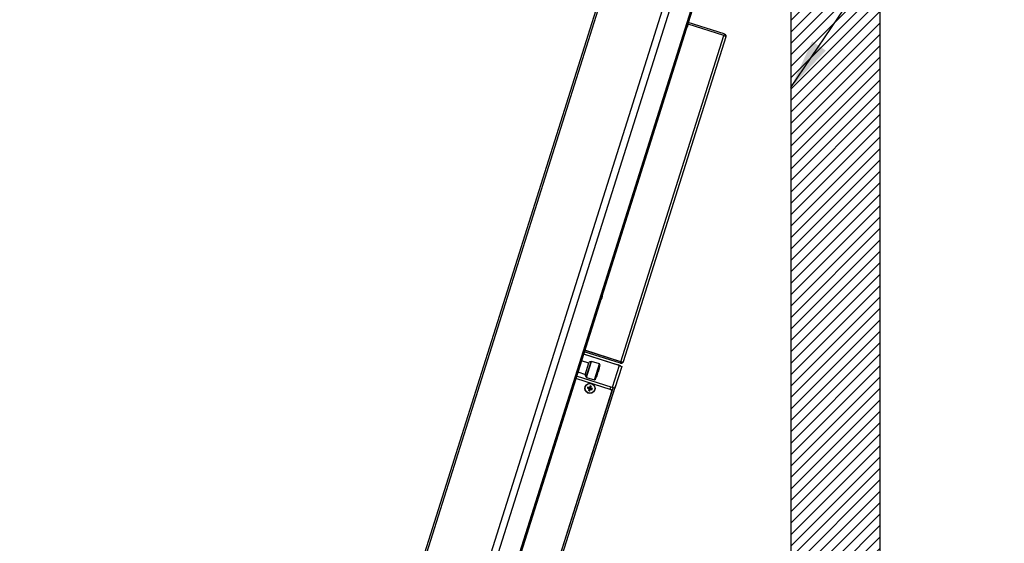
# Model space of a CAD drawing. Header units: millimetres. Extents: x 0 to 844, y -2 to 552.
# Tile 37 of 65: x 531 to 608, y 239 to 280. Entities that reach past the tile are written whole.
import ezdxf

# ---------------------------------------------------------------- set-up
doc = ezdxf.new("R2010")
doc.units = ezdxf.units.MM
doc.styles.add('SLDTEXTSTYLE0', font='GOTHIC.TTF', dxfattribs={"width": 0.913})
doc.styles.get("Standard").update_dxf_attribs({"font": 'GOTHIC.TTF'})
doc.dimstyles.new('SLDDIMSTYLE6', dxfattribs={"dimtxt": 0.18, "dimasz": 3.9624, "dimexe": 0, "dimexo": 0.0625, "dimgap": 0, "dimtad": 0, "dimtih": 1, "dimtoh": 1, "dimdec": 0, "dimrnd": 1e-09, "dimzin": 0, "dimdsep": 46, "dimtxsty": 'STANDARD', "dimsah": 1, "dimcen": 0.09, "dimadec": 0, "dimazin": 0, "dimtfac": 3.9624, "dimtdec": 0, "dimtofl": 0, "dimtmove": 0, "dimatfit": 3, "dimfxl": 1, "dimfrac": 2, "dimtolj": 1, "dimtzin": 0, "dimarcsym": 0})
doc.dimstyles.new('SLDDIMSTYLE8', dxfattribs={"dimtxt": 3.5, "dimasz": 3.9624, "dimexe": 0, "dimexo": 0.0625, "dimgap": 0.875, "dimtad": 0, "dimtih": 1, "dimtoh": 1, "dimdec": 4, "dimlfac": 10, "dimzin": 12, "dimdsep": 46, "dimtxsty": 'SLDTEXTSTYLE0', "dimsah": 1, "dimcen": 0.09, "dimadec": 0, "dimazin": 3, "dimtfac": 1, "dimtdec": 0, "dimtofl": 0, "dimtmove": 0, "dimatfit": 3, "dimfxl": 1, "dimfrac": 2, "dimtolj": 1, "dimtzin": 12, "dimarcsym": 0})

# ---------------------------------------------------------------- blocks, each defined once
blk = doc.blocks.new('_D_16')
at = {"color": 7, "linetype": 'Continuous', "lineweight": 0}
for p, q in [((543.857, 178.217), (530.922, 137.245)), ((591.562, 157.575), (591.562, 127.901))]:
    blk.add_line(p, q, dxfattribs=at)
at = {"color": 7, "linetype": 'Continuous', "lineweight": 18}
for start, end in [(252.48, 259.86015), (261.92045, 270)]:
    blk.add_arc((591.562, 329.334), 198.259, start, end, dxfattribs=at)
for points in [[(531.878, 140.273), (535.476, 138.486), (535.861, 139.749)], [(591.562, 131.076), (587.606, 131.776), (587.593, 130.455)]]:
    blk.add_solid(points, dxfattribs=at)
at = {"color": 7, "linetype": 'Continuous', "lineweight": 18, "insert": (556.658, 135.268), "char_height": 3.5, "attachment_point": 1, "style": 'SLDTEXTSTYLE0'}
blk.add_mtext('18°', dxfattribs=at)

msp = doc.modelspace()

# ---------------------------------------------------------------- hatches: boundary and pattern name
at = {"linetype": 'Continuous'}
h = msp.add_hatch(dxfattribs=at)
h.set_pattern_fill('ANSI31', scale=0.2, style=0)
h.paths.add_polyline_path([(591.56187, 158.845277), (598.56187, 158.845277), (598.56187, 313.845277), (564.56187, 313.845277), (564.56187, 306.845277), (591.56187, 306.845277)], flags=0)

# ---------------------------------------------------------------- linework, layer by layer
at = {"color": 254, "linetype": 'Continuous', "lineweight": 25}
for p, q in [((598.56187, 313.845277), (598.56187, 158.845277)), ((591.56187, 306.845277), (591.56187, 158.845277))]:
    msp.add_line(p, q, dxfattribs=at)
at = {"color": 7, "linetype": 'Continuous', "lineweight": 25}
for p, q in [((583.922353, 305.134491), (544.239098, 179.428306)), ((584.11055, 305.232377), (544.336984, 179.240109)), ((588.701603, 303.783061), (548.928036, 177.790793)), ((589.130439, 303.31474), (549.548032, 177.928016)), ((589.830434, 300.152044), (551.93701, 180.115578)), ((589.815982, 299.823662), (552.113718, 180.392739)), ((583.486296, 279.58157), (583.470378, 279.584814)), ((586.338852, 278.904727), (583.495585, 279.802297)), ((586.300173, 278.782204), (583.498881, 279.666523)), ((586.302302, 278.788947), (583.499276, 279.673813)), ((583.499406, 279.676768), (583.50065, 279.677177)), ((578.20433, 253.136686), (586.300173, 278.782204)), ((583.42105, 279.425024), (583.420266, 279.426074)), ((583.449294, 279.518028), (583.46419, 279.511545)), ((586.338852, 278.904727), (586.302302, 278.788947)), ((586.457863, 278.675914), (578.394464, 253.133174)), ((576.717907, 258.141083), (576.715649, 258.142142)), ((576.723656, 258.210946), (576.738787, 258.207226)), ((576.746045, 258.230217), (576.731043, 258.232836)), ((578.202201, 253.129943), (575.358935, 254.027513)), ((578.20433, 253.136686), (575.361063, 254.034256)), ((578.06127, 252.835385), (575.261603, 253.719191)), ((575.270059, 253.74598), (577.96848, 252.894135)), ((578.165651, 253.014163), (575.322385, 253.911733)), ((575.684928, 253.016245), (575.098169, 253.201475)), ((575.39989, 252.113318), (575.694757, 253.047381)), ((575.485116, 251.94946), (575.858614, 253.132607)), ((575.506422, 251.908496), (575.899579, 253.153913)), ((575.899579, 253.153913), (575.858614, 253.132607)), ((576.519808, 252.958118), (575.899579, 253.153913)), ((576.126651, 251.712701), (576.519808, 252.958118)), ((576.20858, 251.755314), (576.562421, 252.876189)), ((576.43617, 252.368232), (576.52463, 252.648451)), ((576.52463, 252.648451), (576.49755, 252.670695)), ((576.562421, 252.876189), (576.519808, 252.958118)), ((578.06127, 252.835385), (577.5194, 251.118883)), ((578.278781, 252.76672), (577.736912, 251.050219)), ((577.960023, 252.867347), (577.96848, 252.894135)), ((578.113326, 252.84841), (577.96848, 252.894135)), ((578.06127, 252.835385), (578.278781, 252.76672)), ((578.113326, 252.84841), (578.104869, 252.821621)), ((578.165651, 253.014163), (578.202201, 253.129943)), ((577.436494, 250.935318), (574.659523, 251.811959)), ((577.5194, 251.118883), (574.719733, 252.002689)), ((574.822959, 252.329683), (575.409719, 252.144453)), ((575.485116, 251.94946), (575.506422, 251.908496)), ((575.506422, 251.908496), (576.126651, 251.712701)), ((576.126651, 251.712701), (576.20858, 251.755314)), ((576.273451, 251.960807), (576.308394, 251.963472)), ((576.308394, 251.963472), (576.396854, 252.243691)), ((576.396854, 252.243691), (576.365843, 252.25348)), ((576.405158, 252.378022), (576.43617, 252.368232)), ((570.941533, 230.020356), (577.594488, 251.095179)), ((571.083957, 229.975395), (577.736912, 251.050219)), ((575.572378, 251.058692), (575.742057, 251.026383)), ((575.598581, 251.141695), (575.756055, 251.070726)), ((575.671089, 250.868909), (575.742057, 251.026383)), ((575.742057, 251.026383), (575.713278, 251.011415)), ((575.741087, 251.099505), (575.756055, 251.070726)), ((575.742057, 251.026383), (575.756055, 251.070726)), ((575.742057, 251.026383), (575.7864, 251.012385)), ((575.754091, 250.842707), (575.7864, 251.012385)), ((575.788363, 251.240405), (575.756055, 251.070726)), ((575.800398, 251.056728), (575.756055, 251.070726)), ((575.800398, 251.056728), (575.7864, 251.012385)), ((575.801368, 250.983606), (575.7864, 251.012385)), ((575.943874, 250.941417), (575.7864, 251.012385)), ((575.871366, 251.214202), (575.800398, 251.056728)), ((575.800398, 251.056728), (575.829177, 251.071697)), ((575.970077, 251.02442), (575.800398, 251.056728)), ((577.501752, 250.809853), (577.436494, 250.935318)), ((577.501752, 250.809853), (577.592066, 251.095944)), ((577.736912, 251.050219), (577.5194, 251.118883)), ((577.640821, 250.744986), (577.737154, 251.050142)), ((577.737154, 251.050142), (577.736912, 251.050219)), ((577.737154, 251.050142), (577.833486, 251.355298)), ((577.833486, 251.355298), (577.833244, 251.355375)), ((571.541185, 231.928337), (577.501752, 250.809853)), ((577.510936, 250.838946), (577.513358, 250.838181)), ((577.640821, 250.744986), (577.640579, 250.745063)), ((576.631164, 248.043621), (576.628742, 248.044386))]:
    msp.add_line(p, q, dxfattribs=at)
at = {"color": 8, "linetype": 'Continuous', "lineweight": 25}
msp.add_line((577.357943, 250.960115), (577.418153, 251.150845), dxfattribs=at)
at = {"color": 7, "linetype": 'Continuous', "lineweight": 25}
for radius in [0.4, 0.380066]:
    msp.add_circle((575.771227, 251.041556), radius, dxfattribs=at)
for centre, radius, start, end in [((582.910703, 279.724773), 0.576909, 339.00008389, 345.95991611), ((582.997564, 279.697378), 0.502265, 346.66928386, 357.64829194), ((583.001015, 279.696263), 0.5, 357.81239167, 10.90800409), ((583.001015, 279.696263), 0.5, 314.05199591, 327.14760833), ((582.99755, 279.697331), 0.502265, 327.31170806, 338.29071614), ((576.257748, 258.335356), 0.5, 314.0519959, 329.90582438), ((576.307522, 258.306526), 0.442479, 326.32052309, 338.04353165), ((576.620568, 258.090623), 0.062543, 331.88701802, 353.07298198), ((576.299755, 258.335701), 0.458726, 326.58481426, 338.02898115), ((576.239695, 258.386311), 0.51476, 338.79587252, 346.16412748), ((576.640968, 258.169543), 0.084374, 356.28369586, 21.2527136), ((576.673194, 258.246029), 0.076212, 310.92522001, 329.39262722), ((576.296491, 258.310104), 0.454104, 346.90580775, 349.92262243), ((576.679616, 258.234219), 0.066549, 356.55261952, 25.82627677), ((576.314474, 258.330482), 0.443066, 346.92078073, 355.04959379), ((576.257748, 258.335356), 0.5, 355.05417562, 10.9080041), ((575.819299, 253.008065), 0.1306, 72.48, 162.48), ((575.524431, 252.074002), 0.1306, 162.48, 252.48), ((576.5064, 250.809475), 0.966699, 159.89970807, 165.06029193), ((577.710017, 257.195906), 6.498838, 250.79638256, 252.10668868), ((573.825105, 244.889521), 6.498838, 72.85331132, 74.16361744), ((581.923262, 249.095434), 6.498838, 162.85331132, 164.16361744), ((581.925577, 249.102767), 6.498838, 160.79638256, 162.10668868), ((569.616878, 252.980345), 6.498838, 340.79638256, 342.10668868), ((575.539146, 250.306383), 0.966699, 69.89970807, 75.06029193), ((577.71735, 257.193591), 6.498838, 252.85331132, 254.16361744), ((569.619193, 252.987678), 6.498838, 342.85331132, 344.16361744), ((573.832438, 244.887206), 6.498838, 70.79638256, 72.10668868), ((575.036055, 251.273637), 0.966699, 339.89970807, 345.06029193), ((576.003309, 251.776729), 0.966699, 249.89970807, 255.06029193)]:
    msp.add_arc(centre, radius, start, end, dxfattribs=at)
for points, knots in [([(586.457863, 278.675914), (586.458206, 278.679535), (586.458884, 278.686697), (586.447776, 278.703151), (586.418322, 278.726037), (586.364034, 278.755409), (586.321154, 278.773401), (586.300173, 278.782204)], [0, 0, 0, 0, 0.135356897, 0.267722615, 0.522527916, 0.766384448, 1, 1, 1, 1]), ([(586.302302, 278.788947), (586.308529, 278.786291), (586.317832, 278.782323), (586.326955, 278.774388), (586.330323, 278.770204), (586.331759, 278.768419)], [0, 0, 0, 0, 0.537302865, 0.802591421, 1, 1, 1, 1]), ([(586.338852, 278.904727), (586.35802, 278.896503), (586.396, 278.88021), (586.438362, 278.833822), (586.463665, 278.777693), (586.469166, 278.722199), (586.461106, 278.689195), (586.457863, 278.675914)], [0, 0, 0, 0, 0.213946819, 0.42389776, 0.637005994, 0.853935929, 1, 1, 1, 1]), ([(578.051173, 252.838572), (578.050263, 252.840076), (578.037918, 252.86047), (578.007112, 252.879309), (577.977562, 252.89065), (577.96848, 252.894135)], [0, 0, 0, 0, 0.052274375, 0.708737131, 1, 1, 1, 1]), ([(578.113326, 252.84841), (578.133116, 252.840566), (578.164423, 252.828158), (578.185755, 252.802901), (578.193602, 252.79361)], [0, 0, 0, 0, 0.632116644, 1, 1, 1, 1]), ([(578.394464, 253.133174), (578.38952, 253.120434), (578.37985, 253.095516), (578.355716, 253.063726), (578.327058, 253.038427), (578.285604, 253.015068), (578.229597, 253.00085), (578.186256, 253.009873), (578.165651, 253.014163)], [0, 0, 0, 0, 0.14684238, 0.287201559, 0.421205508, 0.549001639, 0.785596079, 1, 1, 1, 1]), ([(578.23468, 253.128841), (578.234455, 253.128765), (578.230855, 253.127556), (578.223219, 253.126984), (578.212415, 253.127244), (578.205525, 253.129065), (578.202201, 253.129943)], [0, 0, 0, 0, 0.023470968, 0.375169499, 0.698546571, 1, 1, 1, 1]), ([(578.20433, 253.136686), (578.22447, 253.131025), (578.263574, 253.120033), (578.317338, 253.112541), (578.359867, 253.112251), (578.386339, 253.119288), (578.392036, 253.129023), (578.394464, 253.133174)], [0, 0, 0, 0, 0.214201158, 0.415879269, 0.624450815, 0.839886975, 1, 1, 1, 1])]:
    msp.add_open_spline(points, degree=3, knots=knots, dxfattribs=at)

# ---------------------------------------------------------------- dimensions: what is measured, and where the dimension line sits
at = {"color": 7, "linetype": 'Continuous', "lineweight": 18}
dim = msp.add_angular_dim_2l(base=(544.169959, 136.823267), line1=((544.239098, 179.428306), (583.922353, 305.134491)), line2=((591.56187, 158.845277), (591.56187, 306.845277)), dimstyle='SLDDIMSTYLE8', dxfattribs=at)
dim.commit()
dim.dimension.update_dxf_attribs({"geometry": '_D_16', "text_midpoint": (560.177578, 133.575479), "dimtype": 162})

# ---------------------------------------------------------------- leaders
at = {"color": 7, "linetype": 'Continuous', "lineweight": 0}
msp.add_leader([(591.56187, 274.6809), (602.009649, 290.092105), (608.359649, 290.092105)], dimstyle='SLDDIMSTYLE6', dxfattribs=at)

doc.saveas('drawing.dxf')
